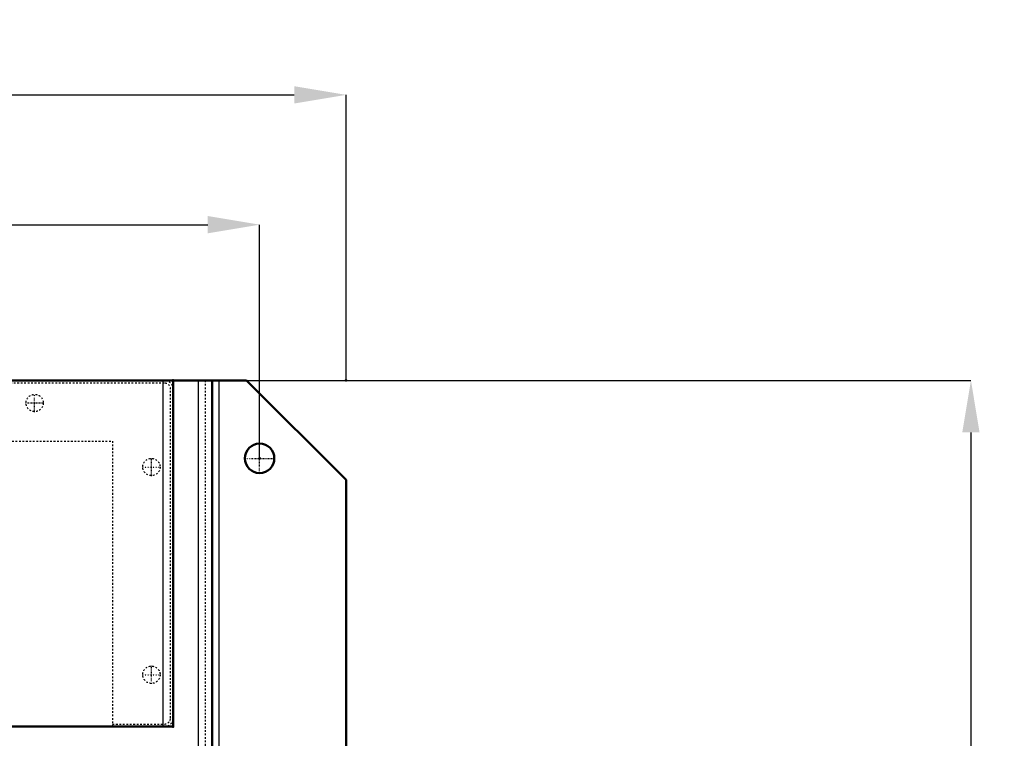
# Model space of a CAD drawing. Header units: millimetres. Extents: x -609 to 680, y -981 to 563.
# Tile 24 of 24: x 111 to 680, y 148 to 563. Entities that reach past the tile are written whole.
import ezdxf

# ---------------------------------------------------------------- set-up
doc = ezdxf.new("R2010")
doc.units = ezdxf.units.MM
doc.linetypes.add('Center', pattern=[1.5, 0.45, -0.5, 0.05, -0.5])
doc.linetypes.add('Dashed', pattern=[2, 1, -1])
for name, color, linetype, lineweight in [('2d ConnectionPoints', 7, 'Continuous', 50), ('AM_0', 7, 'Continuous', 50), ('AM_4', 3, 'Continuous', 25), ('AM_5', 3, 'Continuous', 25), ('AM_7', 7, 'Center', 25), ('AM_9', 6, 'Dashed', 25)]:
    doc.layers.add(name, color=color, linetype=linetype, lineweight=lineweight)
doc.dimstyles.new('ISO-25', dxfattribs={"dimtxt": 2.5, "dimasz": 2.5, "dimexe": 1.25, "dimexo": 0.625, "dimtad": 1, "dimtxsty": 'Standard', "dimcen": 2.5, "dimadec": 0, "dimazin": 0, "dimtfac": 1, "dimtmove": 0, "dimatfit": 3, "dimfxl": 1, "dimarcsym": 0})

# ---------------------------------------------------------------- blocks, each defined once
blk = doc.blocks.new('14_Control_cabinet_UG10342428_0_in_HSVP164161451021531101300230_4')
at = {"layer": 'AM_0'}
for p, q in [((200, 355), (-200, 355)), ((-200, 355), (-200, 155)), ((200, 355), (200, 155)), ((200, 155), (-200, 155))]:
    blk.add_line(p, q, dxfattribs=at)
at = {"layer": 'AM_4'}
for p, q in [((-194, 355), (-194, 155)), ((194, 355), (194, 155))]:
    blk.add_line(p, q, dxfattribs=at)
at = {"layer": 'AM_7'}
blk.add_line((-180, 154.5), (-180, 165.5), dxfattribs=at)
at = {"layer": 'AM_9'}
for p, q in [((-174, 165), (-186, 165)), ((-186, 165), (-186, 155)), ((-174, 155), (-174, 165))]:
    blk.add_line(p, q, dxfattribs=at)
blk = doc.blocks.new('15_SupportFrame_1UG1041933_0_in_HSVP164161451021531101300230_4')
at = {"layer": 'AM_9'}
for p, q in [((195, 353.5), (-195, 353.5)), ((-198.5, 350), (-198.5, 160)), ((198.5, 160), (198.5, 350)), ((-165, 320), (165, 320)), ((-165, 155), (-165, 320)), ((165, 320), (165, 155)), ((-195, 156.5), (-165, 156.5)), ((165, 156.5), (195, 156.5))]:
    blk.add_line(p, q, dxfattribs=at)
for centre, radius, start, end in [((-195, 350), 5, 90, 180), ((-195, 350), 3.5, 90, 180), ((195, 350), 5, 0, 90), ((195, 350), 3.5, 0, 90), ((-195, 160), 5, 180, 270), ((-195, 160), 3.5, 180, 270), ((195, 160), 3.5, 270, 360), ((195, 160), 5, 270, 360)]:
    blk.add_arc(centre, radius, start, end, dxfattribs=at)
blk = doc.blocks.new('16_Base_plate_2_15_1UG1041586_0_in_HSVP164161451021531101300230_4')
at = {"layer": 'AM_0'}
for p, q in [((242.5, 355), (200, 355)), ((222.5, 355), (222.5, 24.48)), ((242.5, 355), (300, 297.5)), ((300, 297.5), (300, 26))]:
    blk.add_line(p, q, dxfattribs=at)
blk.add_circle((250, 310), 8.5, dxfattribs=at)
at = {"layer": 'AM_4'}
for p, q in [((214.5, 355), (214.5, 20.85)), ((226.5, 355), (226.5, 24.48))]:
    blk.add_line(p, q, dxfattribs=at)
at = {"layer": 'AM_7'}
for p, q in [((120, 336.75), (120, 347.25)), ((114.75, 342), (125.25, 342)), ((250, 301.07), (250, 318.93)), ((187.5, 299.75), (187.5, 310.25)), ((241.07, 310), (258.93, 310)), ((182.25, 305), (192.75, 305)), ((187.5, 179.75), (187.5, 190.25)), ((182.25, 185), (192.75, 185))]:
    blk.add_line(p, q, dxfattribs=at)
at = {"layer": 'AM_9'}
blk.add_line((218.5, 355), (218.5, -855), dxfattribs=at)
for centre in [(120, 342), (187.5, 305), (187.5, 185)]:
    blk.add_circle(centre, 5, dxfattribs=at)
blk = doc.blocks.new('*D137')
at = {"layer": 'AM_5', "color": 0, "lineweight": -2}
for p, q in [((0, 355), (661, 355)), ((661, 325), (661, -227.79)), ((661, -900), (661, -347.21)), ((443, -930), (661, -930))]:
    blk.add_line(p, q, dxfattribs=at)
at = {"layer": 'AM_5', "color": 0}
for points in [[(666, 325), (656, 325), (661, 355)], [(656, -900), (666, -900), (661, -930)]]:
    blk.add_solid(points, dxfattribs=at)
at = {"layer": 'Defpoints', "color": 0}
for p in [(0, 355), (646, 355), (443, -930)]:
    blk.add_point(p, dxfattribs=at)
at = {"layer": 'AM_5', "color": 0, "insert": (661, -287.5), "char_height": 30, "attachment_point": 5, "rotation": 90}
blk.add_mtext('1285', dxfattribs=at)
blk = doc.blocks.new('*D141')
at = {"layer": 'AM_5', "color": 0, "lineweight": -2}
for p, q in [((-250, 310), (-250, 445)), ((-220, 445), (220, 445)), ((250, 310), (250, 445))]:
    blk.add_line(p, q, dxfattribs=at)
at = {"layer": 'AM_5', "color": 0}
for points in [[(-220, 450), (-220, 440), (-250, 445)], [(220, 440), (220, 450), (250, 445)]]:
    blk.add_solid(points, dxfattribs=at)
at = {"layer": 'Defpoints', "color": 0}
for p in [(250, 430), (-250, 310), (250, 310)]:
    blk.add_point(p, dxfattribs=at)
at = {"layer": 'AM_5', "color": 0, "insert": (0, 469), "char_height": 30, "attachment_point": 5}
blk.add_mtext('500', dxfattribs=at)
blk = doc.blocks.new('*D142')
at = {"layer": 'AM_5', "color": 0, "lineweight": -2}
for p, q in [((-300, 355), (-300, 520)), ((-270, 520), (270, 520)), ((300, 355), (300, 520))]:
    blk.add_line(p, q, dxfattribs=at)
at = {"layer": 'AM_5', "color": 0}
for points in [[(-270, 525), (-270, 515), (-300, 520)], [(270, 515), (270, 525), (300, 520)]]:
    blk.add_solid(points, dxfattribs=at)
at = {"layer": 'Defpoints', "color": 0}
for p in [(300, 505), (-300, 355), (300, 355)]:
    blk.add_point(p, dxfattribs=at)
at = {"layer": 'AM_5', "color": 0, "insert": (0, 544), "char_height": 30, "attachment_point": 5}
blk.add_mtext('600', dxfattribs=at)

msp = doc.modelspace()

# ---------------------------------------------------------------- linework, layer by layer
at = {"layer": '2d ConnectionPoints'}
for p in [(200, 355), (300, 355), (250, 310), (200, 255), (200, 155)]:
    msp.add_point(p, dxfattribs=at)

# ---------------------------------------------------------------- block references
for name in ['16_Base_plate_2_15_1UG1041586_0_in_HSVP164161451021531101300230_4', '14_Control_cabinet_UG10342428_0_in_HSVP164161451021531101300230_4', '15_SupportFrame_1UG1041933_0_in_HSVP164161451021531101300230_4']:
    msp.add_blockref(name, (0, 0))

# ---------------------------------------------------------------- dimensions: what is measured, and where the dimension line sits
at = {"layer": 'AM_5'}
for base, p1, p2, text, picture, middle in [((300, 520), (-300, 355), (300, 355), '600', '*D142', (0, 520)), ((250, 445), (-250, 310), (250, 310), '500', '*D141', (0, 445))]:
    dim = msp.add_linear_dim(base=base, p1=p1, p2=p2, text=text, dimstyle='ISO-25', override={"dimtxt": 30, "dimasz": 30, "dimexe": 0, "dimexo": 0, "dimgap": 9}, dxfattribs=at)
    dim.commit()
    dim.dimension.update_dxf_attribs({"geometry": picture, "text_midpoint": middle, "dimtype": 160})
dim = msp.add_linear_dim(base=(661, 355), p1=(443, -930), p2=(0, 355), angle=90, text='1285', dimstyle='ISO-25', override={"dimtxt": 30, "dimasz": 30, "dimexe": 0, "dimexo": 0, "dimgap": 9}, dxfattribs=at)
dim.commit()
dim.dimension.update_dxf_attribs({"geometry": '*D137', "text_midpoint": (661, -287.5), "dimtype": 160, "text_rotation": 90})

doc.saveas('drawing.dxf')
